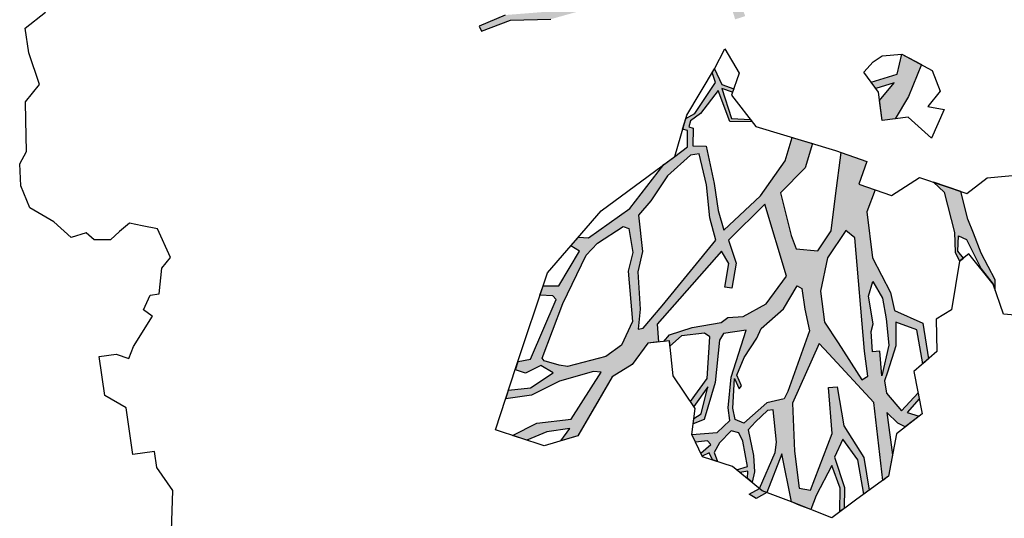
# Model space of a CAD drawing. Header units: feet. Extents: x 1377751 to 1381179, y 448542 to 452320.
# Tile 166 of 205: x 1377767.91 to 1377780.19, y 450240.31 to 450246.54. Entities that reach past the tile are written whole.
import ezdxf

# ---------------------------------------------------------------- set-up
doc = ezdxf.new("R2010")
doc.units = ezdxf.units.FT
doc.header["$MEASUREMENT"] = 0
doc.layers.add('MA- HONEY LOCUST TREE', color=3, linetype='Continuous')
doc.layers.add('VG_P_Cells', color=3, linetype='Continuous')

# ---------------------------------------------------------------- blocks, each defined once
blk = doc.blocks.new('HONEY LOCUST')
at = {"layer": 'MA- HONEY LOCUST TREE'}
h = blk.add_hatch(color=256, dxfattribs=at)
h.dxf.hatch_style = 1
edge = h.paths.add_edge_path()
edge.add_line((-0.074, -1.867), (-0.35, -3.729))
edge.add_line((-0.35, -3.729), (-0.52, -4.017))
edge.add_line((-0.52, -4.017), (-0.848, -4.448))
edge.add_line((-0.848, -4.448), (-1.173, -4.317))
edge.add_line((-1.173, -4.317), (-1.18, -4.383))
edge.add_line((-1.18, -4.383), (-0.814, -4.514))
edge.add_line((-0.814, -4.514), (-0.728, -4.771))
edge.add_line((-0.728, -4.771), (-0.682, -4.746))
edge.add_line((-0.682, -4.746), (-0.744, -4.483))
edge.add_line((-0.744, -4.483), (-0.385, -4.008))
edge.add_line((-0.385, -4.008), (-0.24, -3.918))
edge.add_line((-0.24, -3.918), (-0.149, -4.267))
edge.add_line((-0.149, -4.267), (-0.175, -4.763))
edge.add_line((-0.175, -4.763), (-0.08, -5.104))
edge.add_line((-0.08, -5.104), (-0.016, -5.084))
edge.add_line((-0.016, -5.084), (-0.105, -4.708))
edge.add_line((-0.105, -4.708), (-0.049, -4.207))
edge.add_line((-0.049, -4.207), (-0.118, -3.719))
edge.add_line((-0.118, -3.719), (-0.135, -3.383))
edge.add_line((-0.135, -3.383), (-0.006, -3.071))
edge.add_line((-0.006, -3.071), (0.071, -1.959))
edge.add_line((0.071, -1.959), (0.257, -1.927))
edge.add_line((0.257, -1.927), (0.234, -1.797))
edge.add_line((0.234, -1.797), (-0.074, -1.867))
edge = h.paths.add_edge_path()
edge.add_line((-4.328, -3.7), (-3.551, -3.71))
edge.add_line((-3.551, -3.71), (-3.297, -3.598))
edge.add_line((-3.297, -3.598), (-2.977, -3.617))
edge.add_line((-2.977, -3.617), (-2.183, -3.028))
edge.add_line((-2.183, -3.028), (-2.214, -2.855))
edge.add_line((-2.214, -2.855), (-2.496, -2.906))
edge.add_line((-2.496, -2.906), (-2.571, -3.031))
edge.add_line((-2.571, -3.031), (-2.647, -2.986))
edge.add_line((-2.647, -2.986), (-2.54, -2.806))
edge.add_line((-2.54, -2.806), (-2.242, -2.743))
edge.add_line((-2.242, -2.743), (-2.126, -2.787))
edge.add_line((-2.126, -2.787), (-2.098, -2.955))
edge.add_line((-2.098, -2.955), (-1.777, -3.035))
edge.add_line((-1.777, -3.035), (-1.847, -3.317))
edge.add_line((-1.847, -3.317), (-1.688, -3.357))
edge.add_line((-1.688, -3.357), (-1.528, -3.136))
edge.add_line((-1.528, -3.136), (-1.348, -3.16))
edge.add_line((-1.348, -3.16), (-1.152, -3.348))
edge.add_line((-1.152, -3.348), (-0.923, -3.344))
edge.add_line((-0.923, -3.344), (-0.787, -3.584))
edge.add_line((-0.787, -3.584), (-0.831, -3.609))
edge.add_line((-0.831, -3.609), (-0.953, -3.41))
edge.add_line((-0.953, -3.41), (-1.121, -3.412))
edge.add_line((-1.121, -3.412), (-1.115, -3.828))
edge.add_line((-1.115, -3.828), (-1.184, -3.829))
edge.add_line((-1.184, -3.829), (-1.19, -3.407))
edge.add_line((-1.19, -3.407), (-1.407, -3.252))
edge.add_line((-1.407, -3.252), (-1.565, -3.412))
edge.add_line((-1.565, -3.412), (-1.631, -3.479))
edge.add_line((-1.631, -3.479), (-1.881, -3.427))
edge.add_line((-1.881, -3.427), (-1.882, -3.834))
edge.add_line((-1.882, -3.834), (-1.836, -3.995))
edge.add_line((-1.836, -3.995), (-1.416, -4.617))
edge.add_line((-1.416, -4.617), (-1.35, -4.671))
edge.add_line((-1.35, -4.671), (-1.012, -4.713))
edge.add_line((-1.012, -4.713), (-1.017, -4.75))
edge.add_line((-1.017, -4.75), (-1.318, -4.712))
edge.add_line((-1.318, -4.712), (-1.357, -5.022))
edge.add_line((-1.357, -5.022), (-1.393, -5.017))
edge.add_line((-1.393, -5.017), (-1.385, -4.708))
edge.add_line((-1.385, -4.708), (-1.459, -4.653))
edge.add_line((-1.459, -4.653), (-1.871, -4.116))
edge.add_line((-1.871, -4.116), (-1.902, -4.214))
edge.add_line((-1.902, -4.214), (-1.907, -4.471))
edge.add_line((-1.907, -4.471), (-1.881, -4.93))
edge.add_line((-1.881, -4.93), (-1.783, -5.095))
edge.add_line((-1.783, -5.095), (-1.689, -5.337))
edge.add_line((-1.689, -5.337), (-1.67, -5.769))
edge.add_line((-1.67, -5.769), (-1.722, -5.754))
edge.add_line((-1.722, -5.754), (-1.767, -5.331))
edge.add_line((-1.767, -5.331), (-1.911, -5.069))
edge.add_line((-1.911, -5.069), (-2.073, -5.157))
edge.add_line((-2.073, -5.157), (-2.153, -5.409))
edge.add_line((-2.153, -5.409), (-2.243, -5.757))
edge.add_line((-2.243, -5.757), (-2.246, -5.987))
edge.add_line((-2.246, -5.987), (-2.304, -5.997))
edge.add_line((-2.304, -5.997), (-2.291, -5.762))
edge.add_line((-2.291, -5.762), (-2.646, -5.766))
edge.add_line((-2.646, -5.766), (-2.646, -5.729))
edge.add_line((-2.646, -5.729), (-2.311, -5.706))
edge.add_line((-2.311, -5.706), (-2.278, -5.67))
edge.add_line((-2.278, -5.67), (-2.222, -5.437))
edge.add_line((-2.222, -5.437), (-2.11, -5.047))
edge.add_line((-2.11, -5.047), (-2.029, -4.89))
edge.add_line((-2.029, -4.89), (-2.051, -4.242))
edge.add_line((-2.051, -4.242), (-2.105, -3.886))
edge.add_line((-2.105, -3.886), (-2.483, -4.439))
edge.add_line((-2.483, -4.439), (-2.516, -4.623))
edge.add_line((-2.516, -4.623), (-2.551, -5.076))
edge.add_line((-2.551, -5.076), (-2.74, -5.411))
edge.add_line((-2.74, -5.411), (-2.844, -5.435))
edge.add_line((-2.844, -5.435), (-2.746, -5.315))
edge.add_line((-2.746, -5.315), (-2.623, -5.049))
edge.add_line((-2.623, -5.049), (-2.627, -4.631))
edge.add_line((-2.627, -4.631), (-2.831, -4.752))
edge.add_line((-2.831, -4.752), (-3.106, -4.845))
edge.add_line((-3.106, -4.845), (-3.342, -5.097))
edge.add_line((-3.342, -5.097), (-3.537, -5.09))
edge.add_line((-3.537, -5.09), (-3.533, -4.986))
edge.add_line((-3.533, -4.986), (-3.365, -4.992))
edge.add_line((-3.365, -4.992), (-3.139, -4.727))
edge.add_line((-3.139, -4.727), (-2.828, -4.621))
edge.add_line((-2.828, -4.621), (-2.591, -4.346))
edge.add_line((-2.591, -4.346), (-2.192, -3.672))
edge.add_line((-2.192, -3.672), (-2.171, -3.422))
edge.add_line((-2.171, -3.422), (-2.463, -3.397))
edge.add_line((-2.463, -3.397), (-2.819, -3.681))
edge.add_line((-2.819, -3.681), (-2.901, -4.03))
edge.add_line((-2.901, -4.03), (-3.13, -4.562))
edge.add_line((-3.13, -4.562), (-3.184, -4.688))
edge.add_line((-3.184, -4.688), (-3.2, -4.558))
edge.add_line((-3.2, -4.558), (-3.004, -4.012))
edge.add_line((-3.004, -4.012), (-3.004, -3.748))
edge.add_line((-3.004, -3.748), (-3.308, -3.748))
edge.add_line((-3.308, -3.748), (-3.52, -3.86))
edge.add_line((-3.52, -3.86), (-3.955, -4.657))
edge.add_line((-3.955, -4.657), (-3.989, -4.411))
edge.add_line((-3.989, -4.411), (-3.646, -3.834))
edge.add_line((-3.646, -3.834), (-4.66, -3.783))
edge.add_line((-4.66, -3.783), (-4.574, -3.625))
edge.add_line((-4.574, -3.625), (-4.328, -3.7))
edge = h.paths.add_edge_path()
edge.add_line((-2.206, 0.627), (-2.178, 0.765))
edge.add_line((-2.178, 0.765), (-1.943, 0.991))
edge.add_line((-1.943, 0.991), (-1.689, 0.913))
edge.add_line((-1.689, 0.913), (-1.273, 0.7))
edge.add_line((-1.273, 0.7), (-1.139, 0.447))
edge.add_line((-1.139, 0.447), (-1.246, 0.324))
edge.add_line((-1.246, 0.324), (-1.482, 0.112))
edge.add_line((-1.482, 0.112), (-1.654, 0.117))
edge.add_line((-1.654, 0.117), (-1.798, -0.009))
edge.add_line((-1.798, -0.009), (-1.988, -0.074))
edge.add_line((-1.988, -0.074), (-2.018, 0.014))
edge.add_line((-2.018, 0.014), (-1.858, 0.163))
edge.add_line((-1.858, 0.163), (-1.555, 0.445))
edge.add_line((-1.555, 0.445), (-1.524, 0.546))
edge.add_line((-1.524, 0.546), (-1.556, 0.63))
edge.add_line((-1.556, 0.63), (-1.794, 0.766))
edge.add_line((-1.794, 0.766), (-1.942, 0.775))
edge.add_line((-1.942, 0.775), (-2.093, 0.784))
edge.add_line((-2.093, 0.784), (-2.206, 0.627))
edge = h.paths.add_edge_path()
edge.add_line((0.961, 0.076), (1.125, 0.303))
edge.add_line((1.125, 0.303), (1.497, 0.09))
edge.add_line((1.497, 0.09), (1.752, -0.111))
edge.add_line((1.752, -0.111), (1.752, -0.274))
edge.add_line((1.752, -0.274), (1.499, -0.274))
edge.add_line((1.499, -0.274), (1.304, -0.064))
edge.add_line((1.304, -0.064), (1.344, -0.301))
edge.add_line((1.344, -0.301), (1.259, -0.347))
edge.add_line((1.259, -0.347), (1.202, -0.012))
edge.add_line((1.202, -0.012), (0.961, 0.076))
edge = h.paths.add_edge_path()
edge.add_line((2.601, 0.256), (2.739, 0.373))
edge.add_line((2.739, 0.373), (3.255, 0.433))
edge.add_line((3.255, 0.433), (3.502, 0.411))
edge.add_line((3.502, 0.411), (3.621, 0.45))
edge.add_line((3.621, 0.45), (3.589, 0.503))
edge.add_line((3.589, 0.503), (3.492, 0.445))
edge.add_line((3.492, 0.445), (3.305, 0.476))
edge.add_line((3.305, 0.476), (3.362, 0.57))
edge.add_line((3.362, 0.57), (3.752, 0.703))
edge.add_line((3.752, 0.703), (3.96, 0.827))
edge.add_line((3.96, 0.827), (4.041, 0.843))
edge.add_line((4.041, 0.843), (3.91, 0.86))
edge.add_line((3.91, 0.86), (3.555, 0.73))
edge.add_line((3.555, 0.73), (3.297, 0.667))
edge.add_line((3.297, 0.667), (3.116, 0.622))
edge.add_line((3.116, 0.622), (2.76, 0.581))
edge.add_line((2.76, 0.581), (2.601, 0.256))
edge = h.paths.add_edge_path()
edge.add_line((-1.204, 3.024), (-1.081, 3.28))
edge.add_line((-1.081, 3.28), (-1.122, 4.089))
edge.add_line((-1.122, 4.089), (-1.614, 4.744))
edge.add_line((-1.614, 4.744), (-2.16, 4.886))
edge.add_line((-2.16, 4.886), (-2.151, 4.976))
edge.add_line((-2.151, 4.976), (-2.008, 4.962))
edge.add_line((-2.008, 4.962), (-1.855, 4.901))
edge.add_line((-1.855, 4.901), (-1.66, 4.86))
edge.add_line((-1.66, 4.86), (-1.606, 4.881))
edge.add_line((-1.606, 4.881), (-1.494, 4.788))
edge.add_line((-1.494, 4.788), (-1.44, 4.69))
edge.add_line((-1.44, 4.69), (-1.215, 4.489))
edge.add_line((-1.215, 4.489), (-1.237, 4.87))
edge.add_line((-1.237, 4.87), (-1.178, 5.189))
edge.add_line((-1.178, 5.189), (-1.09, 5.173))
edge.add_line((-1.09, 5.173), (-1.082, 4.487))
edge.add_line((-1.082, 4.487), (-0.883, 4.082))
edge.add_line((-0.883, 4.082), (-0.864, 3.491))
edge.add_line((-0.864, 3.491), (-0.771, 3.242))
edge.add_line((-0.771, 3.242), (-0.595, 3.213))
edge.add_line((-0.595, 3.213), (-0.462, 3.482))
edge.add_line((-0.462, 3.482), (-0.372, 4.13))
edge.add_line((-0.372, 4.13), (-0.498, 4.612))
edge.add_line((-0.498, 4.612), (-0.463, 4.56))
edge.add_line((-0.463, 4.56), (-0.198, 4.737))
edge.add_line((-0.198, 4.737), (-0.041, 5.026))
edge.add_line((-0.041, 5.026), (0.016, 4.995))
edge.add_line((0.016, 4.995), (-0.208, 4.582))
edge.add_line((-0.208, 4.582), (-0.259, 4.383))
edge.add_line((-0.259, 4.383), (-0.196, 4.041))
edge.add_line((-0.196, 4.041), (-0.202, 3.561))
edge.add_line((-0.202, 3.561), (-0.277, 3.424))
edge.add_line((-0.277, 3.424), (-0.342, 3.024))
edge.add_line((-0.342, 3.024), (-0.477, 2.88))
edge.add_line((-0.477, 2.88), (-0.989, 3.103))
edge.add_line((-0.989, 3.103), (-1.204, 3.024))
edge = h.paths.add_edge_path()
edge.add_line((-3.183, -1.103), (-3.697, -1.708))
edge.add_line((-3.697, -1.708), (-4.208, -2.309))
edge.add_line((-4.208, -2.309), (-4.508, -2.432))
edge.add_line((-4.508, -2.432), (-4.824, -2.791))
edge.add_line((-4.824, -2.791), (-5.042, -2.903))
edge.add_line((-5.042, -2.903), (-5.101, -3.141))
edge.add_line((-5.101, -3.141), (-5.708, -3.746))
edge.add_line((-5.708, -3.746), (-5.824, -3.705))
edge.add_line((-5.824, -3.705), (-5.667, -3.526))
edge.add_line((-5.667, -3.526), (-5.72, -3.479))
edge.add_line((-5.72, -3.479), (-5.29, -3.097))
edge.add_line((-5.29, -3.097), (-5.263, -2.889))
edge.add_line((-5.263, -2.889), (-6.076, -3.109))
edge.add_line((-6.076, -3.109), (-6.072, -3.022))
edge.add_line((-6.072, -3.022), (-5.684, -2.901))
edge.add_line((-5.684, -2.901), (-6.12, -2.76))
edge.add_line((-6.12, -2.76), (-6.071, -2.695))
edge.add_line((-6.071, -2.695), (-5.592, -2.828))
edge.add_line((-5.592, -2.828), (-5.056, -2.696))
edge.add_line((-5.056, -2.696), (-4.789, -2.481))
edge.add_line((-4.789, -2.481), (-5.409, -2.452))
edge.add_line((-5.409, -2.452), (-5.608, -2.357))
edge.add_line((-5.608, -2.357), (-5.941, -2.366))
edge.add_line((-5.941, -2.366), (-5.944, -2.344))
edge.add_line((-5.944, -2.344), (-5.626, -2.33))
edge.add_line((-5.626, -2.33), (-5.647, -2.26))
edge.add_line((-5.647, -2.26), (-5.601, -2.264))
edge.add_line((-5.601, -2.264), (-5.571, -2.313))
edge.add_line((-5.571, -2.313), (-5.433, -2.367))
edge.add_line((-5.433, -2.367), (-5.09, -2.348))
edge.add_line((-5.09, -2.348), (-5.243, -2.244))
edge.add_line((-5.243, -2.244), (-5.172, -2.237))
edge.add_line((-5.172, -2.237), (-4.995, -2.325))
edge.add_line((-4.995, -2.325), (-4.706, -2.353))
edge.add_line((-4.706, -2.353), (-4.42, -2.191))
edge.add_line((-4.42, -2.191), (-4.318, -2.138))
edge.add_line((-4.318, -2.138), (-4.203, -1.943))
edge.add_line((-4.203, -1.943), (-3.837, -1.654))
edge.add_line((-3.837, -1.654), (-3.298, -1.008))
edge.add_line((-3.298, -1.008), (-3.183, -1.103))
h = blk.add_hatch(color=256, dxfattribs=at)
h.dxf.hatch_style = 1
h.paths.add_polyline_path([(4.407, -1.422), (4.552, -1.32), (5.227, -0.844), (6.206, -0.863), (6.163, -0.785), (5.908, -0.7), (5.371, -0.699), (5.524, -0.581), (5.582, -0.495), (5.472, -0.307), (5.407, -0.447), (5.257, -0.276), (5.179, -0.281), (5.375, -0.516), (5.135, -0.672), (4.976, -0.676), (4.874, -0.627), (4.565, -0.477), (4.272, -0.438), (4.398, -0.192), (4.83, -0.175), (4.777, -0.096), (4.327, -0.108), (4.122, -0.438), (3.895, -0.456), (3.436, -0.621), (2.857, -0.616), (2.599, -0.477), (2.501, -0.67), (2.233, -0.534), (2.08, -0.835), (2.608, -0.976), (3.032, -1.089), (3.26, -1.287), (3.199, -1.552), (3.025, -1.591), (2.479, -1.653), (2.21, -1.307), (1.921, -1.176), (1.813, -1.415), (2.089, -1.54), (2.482, -1.905), (2.849, -2.416), (2.593, -2.452), (2.255, -2.459), (1.777, -2.496), (1.755, -2.658), (1.535, -2.628), (1.511, -2.679), (1.44, -2.647), (1.367, -2.512), (1.109, -2.253), (1.513, -2.161), (1.552, -1.886), (1.521, -1.904), (1.478, -2.137), (1.089, -2.207), (1.155, -2.08), (1.115, -2.059), (1.043, -2.198), (0.835, -2.266), (0.877, -2.299), (1.005, -2.275), (1.357, -2.581), (1.404, -2.703), (1.531, -2.758), (1.556, -2.701), (1.756, -2.727), (1.855, -2.898), (1.938, -3.049), (2.425, -3.543), (2.72, -4.102), (2.694, -4.226), (2.79, -4.334), (2.869, -4.234), (3.265, -4.548), (3.237, -4.742), (3.35, -4.797), (3.378, -4.637), (3.431, -4.604), (4.124, -5.017), (4.133, -5.177), (4.231, -5.224), (4.29, -5.103), (4.222, -4.9), (4.331, -4.76), (4.479, -5.068), (4.473, -5.342), (4.574, -5.391), (4.571, -5.064), (4.444, -4.698), (4.382, -4.26), (4.404, -4.167), (4.935, -4.615), (4.929, -5.047), (5.039, -5.369), (5.121, -5.2), (5.05, -4.937), (5.048, -4.646), (5.186, -4.777), (5.151, -4.559), (4.815, -4.299), (4.479, -4.04), (4.36, -3.77), (4.12, -3.541), (4.124, -3.406), (3.901, -3.394), (3.103, -2.477), (3.269, -2.41), (3.554, -2.496), (3.58, -2.41), (3.278, -2.319), (2.981, -2.373), (2.593, -1.866), (3.521, -1.715), (3.829, -2.011), (3.948, -2.318), (3.935, -2.51), (3.985, -2.6), (3.998, -2.967), (4.052, -3.259), (4.126, -3.34), (4.128, -3.271), (4.193, -3.273), (4.086, -3.111), (4.089, -2.822), (4.143, -2.762), (4.658, -2.866), (4.913, -3.11), (4.98, -3.077), (4.762, -2.873), (5.082, -2.997), (5.128, -3.096), (5.194, -3.114), (5.159, -2.971), (4.718, -2.772), (4.202, -2.649), (4.125, -2.589), (4.12, -2.305), (4.677, -2.567), (5.053, -2.653), (5.214, -2.656), (5.341, -2.83), (5.323, -3.149), (5.423, -3.116), (5.427, -2.965), (5.478, -2.931), (5.571, -3.067), (5.609, -3.054), (5.579, -2.964), (5.673, -2.933), (5.701, -2.875), (5.582, -2.901), (5.472, -2.82), (5.344, -2.656), (5.381, -2.566), (5.49, -2.53), (5.812, -2.511), (5.833, -2.654), (5.873, -2.617), (5.871, -2.516), (5.961, -2.533), (6.015, -2.482), (5.889, -2.436), (5.687, -2.42), (5.357, -2.443), (5.271, -2.341), (5.152, -2.174), (5.154, -2.101), (5.557, -2.113), (5.684, -2.149), (6.103, -2.399), (6.136, -2.369), (6.164, -2.317), (5.713, -2.069), (6.323, -2.028), (6.375, -1.935), (6.449, -1.8), (6.283, -1.709), (5.939, -1.468), (6.233, -1.402), (6.522, -1.443), (6.49, -1.384), (6.23, -1.349), (5.84, -1.419), (5.629, -1.288), (5.91, -1.136), (6.345, -1.118), (6.306, -1.047), (5.891, -1.058), (5.469, -1.252), (4.973, -1.273), (4.967, -1.378), (5.541, -1.409), (6.207, -1.772), (6.164, -1.907), (5.7, -1.906), (5.103, -1.851)])
h.paths.add_polyline_path([(3.656, -1.6), (3.7, -1.548), (3.959, -1.544), (4.235, -1.522), (4.948, -1.888), (5.036, -1.948), (5.056, -2.167), (5.268, -2.484), (5.211, -2.589), (5.065, -2.598), (4.701, -2.528), (4.835, -2.487), (4.803, -2.453), (4.665, -2.494), (4.458, -2.375), (4.237, -2.183), (4.126, -2.116), (4.048, -2), (3.918, -1.806)], flags=16)
h.paths.add_polyline_path([(3.361, -1.178), (3.054, -0.906), (3.157, -0.806), (4.578, -0.875), (4.894, -0.875), (4.927, -0.957), (4.432, -1.189), (4.154, -1.32), (3.763, -1.32)], flags=16)
h.paths.add_polyline_path([(3.73, -0.659), (3.952, -0.565), (4.212, -0.554), (4.542, -0.566), (4.912, -0.703), (4.604, -0.685), (4.599, -0.777), (4.344, -0.762), (4.254, -0.723), (3.903, -0.735)], flags=16)
h.paths.add_polyline_path([(2.96, -2.529), (3.682, -3.304), (3.928, -3.573), (3.932, -3.638), (3.689, -3.581), (3.223, -3.547), (2.978, -3.457), (2.521, -3.446), (2.364, -3.271), (2.081, -3.021), (1.863, -2.704), (1.862, -2.593), (2.258, -2.556), (2.674, -2.567)], flags=16)
h.paths.add_polyline_path([(2.975, -3.579), (3.199, -3.666), (3.828, -3.696), (4.102, -3.871), (4.215, -4.083), (4.276, -4.572), (4.248, -4.673), (4.167, -4.854), (4.131, -4.875), (3.491, -4.528), (2.932, -4.16), (2.799, -4), (2.635, -3.653), (2.672, -3.586)], flags=16)
h.paths.add_polyline_path([(6.164, -2.317), (6.136, -2.369), (6.103, -2.399), (6.156, -2.538), (6.222, -2.458)], flags=17)
for p, q in [((2.633, 0.927, 17.496), (2.658, 1.514, 17.496)), ((4.41, 1.189, 17.496), (4.35, 0.905, 17.496)), ((2.795, 0.652, 17.496), (2.633, 0.927, 17.496)), ((4.35, 0.905, 17.496), (3.96, 0.827, 17.496)), ((3.96, 0.827, 17.496), (3.544, 0.578, 17.496)), ((3.91, 0.86, 17.496), (3.555, 0.73, 17.496)), ((3.752, 0.703, 17.496), (3.96, 0.827, 17.496)), ((4.041, 0.843, 17.496), (3.91, 0.86, 17.496)), ((3.96, 0.827, 17.496), (4.041, 0.843, 17.496)), ((2.52, 0.091, 17.496), (2.795, 0.652, 17.496)), ((3.116, 0.622, 17.496), (2.76, 0.581, 17.496)), ((3.297, 0.667, 17.496), (3.116, 0.622, 17.496)), ((3.555, 0.73, 17.496), (3.297, 0.667, 17.496)), ((3.362, 0.57, 17.496), (3.752, 0.703, 17.496)), ((1.654, 0.312, 17.496), (1.719, 0.507, 17.496)), ((1.719, 0.507, 17.496), (2.053, 0.304, 17.496)), ((2.76, 0.581, 17.496), (2.601, 0.256, 17.496)), ((3.305, 0.476, 17.496), (3.362, 0.57, 17.496)), ((3.589, 0.503, 17.496), (3.492, 0.445, 17.496)), ((3.544, 0.578, 17.496), (3.621, 0.45, 17.496)), ((3.621, 0.45, 17.496), (3.589, 0.503, 17.496)), ((0.961, 0.076, 17.496), (1.214, 0.426, 17.496)), ((1.214, 0.426, 17.496), (1.483, 0.491, 17.496)), ((1.483, 0.491, 17.496), (1.654, 0.312, 17.496)), ((2.601, 0.256, 17.496), (2.739, 0.373, 17.496)), ((2.739, 0.373, 17.496), (3.255, 0.433, 17.496)), ((3.255, 0.433, 17.496), (3.502, 0.411, 17.496)), ((3.492, 0.445, 17.496), (3.305, 0.476, 17.496)), ((3.502, 0.411, 17.496), (3.621, 0.45, 17.496)), ((3.621, 0.45, 17.496), (4.21, 0.268, 17.496)), ((0.961, 0.076, 17.496), (1.125, 0.303, 17.496)), ((1.125, 0.303, 17.496), (1.497, 0.09, 17.496)), ((2.053, 0.304, 17.496), (1.752, 0.052, 17.496)), ((2.601, 0.256, 17.496), (2.601, 0.256, 17.496)), ((4.21, 0.268, 17.496), (4.301, 0.064, 17.496)), ((0.953, -0.168, 17.496), (0.961, 0.076, 17.496)), ((1.202, -0.012, 17.496), (0.961, 0.076, 17.496)), ((1.497, 0.09, 17.496), (1.752, -0.111, 17.496)), ((1.752, 0.052, 17.496), (1.752, -0.111, 17.496)), ((2.697, -0.285, 17.496), (2.52, 0.091, 17.496)), ((4.301, 0.064, 17.496), (4.702, 0.019, 17.496)), ((4.702, 0.019, 17.496), (4.911, -0.299, 17.496)), ((1.259, -0.347, 17.496), (1.202, -0.012, 17.496)), ((1.499, -0.274, 17.496), (1.304, -0.064, 17.496)), ((1.304, -0.064, 17.496), (1.344, -0.301, 17.496)), ((1.752, -0.111, 17.496), (1.752, -0.274, 17.496)), ((1.752, -0.111, 17.496), (1.752, -0.274, 17.496)), ((4.122, -0.438, 17.496), (4.327, -0.108, 17.496)), ((4.327, -0.108, 17.496), (4.777, -0.096, 17.496)), ((4.777, -0.096, 17.496), (4.83, -0.175, 17.496)), ((1.01, -0.29, 17.496), (0.953, -0.168, 17.496)), ((4.398, -0.192, 17.496), (4.272, -0.438, 17.496)), ((4.83, -0.175, 17.496), (4.398, -0.192, 17.496)), ((1.124, -0.421, 17.496), (1.01, -0.29, 17.496)), ((1.01, -0.29, 17.496), (1.01, -0.29, 17.496)), ((1.393, -0.274, 17.496), (1.124, -0.421, 17.496)), ((1.344, -0.301, 17.496), (1.259, -0.347, 17.496)), ((1.752, -0.274, 17.496), (1.393, -0.274, 17.496)), ((1.752, -0.274, 17.496), (1.499, -0.274, 17.496)), ((2.501, -0.67, 17.496), (2.697, -0.285, 17.496)), ((4.911, -0.299, 17.496), (5.446, -0.263, 17.496)), ((5.179, -0.281, 17.496), (5.257, -0.276, 17.496)), ((5.375, -0.516, 17.496), (5.179, -0.281, 17.496)), ((5.257, -0.276, 17.496), (5.407, -0.447, 17.496)), ((5.407, -0.447, 17.496), (5.472, -0.307, 17.496)), ((5.446, -0.263, 17.496), (5.653, -0.615, 17.496)), ((5.472, -0.307, 17.496), (5.582, -0.495, 17.496)), ((2.501, -0.67, 17.496), (2.599, -0.477, 17.496)), ((2.599, -0.477, 17.496), (2.857, -0.616, 17.496)), ((3.436, -0.621, 17.496), (3.895, -0.456, 17.496)), ((3.895, -0.456, 17.496), (4.122, -0.438, 17.496)), ((4.272, -0.438, 17.496), (4.565, -0.477, 17.496)), ((4.565, -0.477, 17.496), (4.874, -0.627, 17.496)), ((2.046, -0.902, 17.496), (2.233, -0.534, 17.496)), ((2.08, -0.835, 17.496), (2.233, -0.534, 17.496)), ((2.233, -0.534, 17.496), (2.501, -0.67, 17.496)), ((2.233, -0.534, 17.496), (2.501, -0.67, 17.496)), ((3.73, -0.659, 17.496), (3.952, -0.565, 17.496)), ((3.952, -0.565, 17.496), (4.212, -0.554, 17.496)), ((4.212, -0.554, 17.496), (4.542, -0.566, 17.496)), ((4.542, -0.566, 17.496), (4.912, -0.703, 17.496)), ((5.135, -0.672, 17.496), (5.375, -0.516, 17.496)), ((5.524, -0.581, 17.496), (5.371, -0.699, 17.496)), ((5.582, -0.495, 17.496), (5.524, -0.581, 17.496)), ((2.857, -0.616, 17.496), (3.436, -0.621, 17.496)), ((3.903, -0.735, 17.496), (3.73, -0.659, 17.496)), ((3.73, -0.659, 17.496), (3.73, -0.659, 17.496)), ((4.254, -0.723, 17.496), (3.903, -0.735, 17.496)), ((4.344, -0.762, 17.496), (4.254, -0.723, 17.496)), ((4.604, -0.685, 17.496), (4.599, -0.777, 17.496)), ((4.912, -0.703, 17.496), (4.604, -0.685, 17.496)), ((4.874, -0.627, 17.496), (4.976, -0.676, 17.496)), ((4.976, -0.676, 17.496), (5.135, -0.672, 17.496)), ((5.371, -0.699, 17.496), (5.908, -0.7, 17.496)), ((5.653, -0.615, 17.496), (6.163, -0.785, 17.496)), ((5.908, -0.7, 17.496), (6.163, -0.785, 17.496)), ((2.608, -0.976, 17.496), (2.08, -0.835, 17.496)), ((3.157, -0.806, 17.496), (3.054, -0.906, 17.496)), ((4.578, -0.875, 17.496), (3.157, -0.806, 17.496)), ((4.599, -0.777, 17.496), (4.344, -0.762, 17.496)), ((5.227, -0.844, 17.496), (4.552, -1.32, 17.496)), ((6.206, -0.863, 17.496), (5.227, -0.844, 17.496)), ((6.163, -0.785, 17.496), (6.396, -1.212, 17.496)), ((6.163, -0.785, 17.496), (6.206, -0.863, 17.496)), ((1.617, -1.849, 17.496), (2.046, -0.902, 17.496)), ((3.032, -1.089, 17.496), (2.608, -0.976, 17.496)), ((3.054, -0.906, 17.496), (3.361, -1.178, 17.496)), ((3.054, -0.906, 17.496), (3.054, -0.906, 17.496)), ((4.432, -1.189, 17.496), (4.927, -0.957, 17.496)), ((4.894, -0.875, 17.496), (4.578, -0.875, 17.496)), ((4.927, -0.957, 17.496), (4.894, -0.875, 17.496)), ((3.26, -1.287, 17.496), (3.032, -1.089, 17.496)), ((5.469, -1.252, 17.496), (5.891, -1.058, 17.496)), ((5.891, -1.058, 17.496), (6.306, -1.047, 17.496)), ((6.306, -1.047, 17.496), (6.345, -1.118, 17.496)), ((1.813, -1.415, 17.496), (1.921, -1.176, 17.496)), ((1.921, -1.176, 17.496), (2.21, -1.307, 17.496)), ((3.361, -1.178, 17.496), (3.763, -1.32, 17.496)), ((4.154, -1.32, 17.496), (4.432, -1.189, 17.496)), ((5.91, -1.136, 17.496), (5.629, -1.288, 17.496)), ((6.345, -1.118, 17.496), (5.91, -1.136, 17.496)), ((6.396, -1.212, 17.496), (6.584, -1.555, 17.496)), ((2.21, -1.307, 17.496), (2.479, -1.653, 17.496)), ((3.199, -1.552, 17.496), (3.26, -1.287, 17.496)), ((3.763, -1.32, 17.496), (4.154, -1.32, 17.496)), ((4.552, -1.32, 17.496), (4.407, -1.422, 17.496)), ((4.967, -1.378, 17.496), (4.973, -1.273, 17.496)), ((4.973, -1.273, 17.496), (5.469, -1.252, 17.496)), ((5.629, -1.288, 17.496), (5.84, -1.419, 17.496)), ((5.84, -1.419, 17.496), (6.23, -1.349, 17.496)), ((6.23, -1.349, 17.496), (6.49, -1.384, 17.496)), ((2.089, -1.54, 17.496), (1.813, -1.415, 17.496)), ((4.407, -1.422, 17.496), (5.103, -1.851, 17.496)), ((5.541, -1.409, 17.496), (4.967, -1.378, 17.496)), ((6.207, -1.772, 17.496), (5.541, -1.409, 17.496)), ((6.233, -1.402, 17.496), (5.939, -1.468, 17.496)), ((5.939, -1.468, 17.496), (6.283, -1.709, 17.496)), ((6.522, -1.443, 17.496), (6.233, -1.402, 17.496)), ((6.49, -1.384, 17.496), (6.522, -1.443, 17.496)), ((2.482, -1.905, 17.496), (2.089, -1.54, 17.496)), ((2.479, -1.653, 17.496), (3.025, -1.591, 17.496)), ((3.025, -1.591, 17.496), (3.199, -1.552, 17.496)), ((3.656, -1.6, 17.496), (3.7, -1.548, 17.496)), ((3.7, -1.548, 17.496), (3.959, -1.544, 17.496)), ((3.959, -1.544, 17.496), (4.235, -1.522, 17.496)), ((4.235, -1.522, 17.496), (4.948, -1.888, 17.496)), ((6.584, -1.555, 17.496), (6.323, -2.028, 17.496)), ((3.521, -1.715, 17.496), (2.593, -1.866, 17.496)), ((3.829, -2.011, 17.496), (3.521, -1.715, 17.496)), ((3.918, -1.806, 17.496), (3.656, -1.6, 17.496)), ((3.656, -1.6, 17.496), (3.656, -1.6, 17.496)), ((6.283, -1.709, 17.496), (6.449, -1.8, 17.496)), ((4.048, -2, 17.496), (3.918, -1.806, 17.496)), ((6.164, -1.907, 17.496), (6.207, -1.772, 17.496)), ((6.449, -1.8, 17.496), (6.375, -1.935, 17.496)), ((0.606, -2.104, 17.496), (0.932, -1.965, 17.496)), ((0.932, -1.965, 17.496), (1.189, -2.097, 17.496)), ((1.189, -2.097, 17.496), (1.617, -1.849, 17.496)), ((1.478, -2.137, 17.496), (1.521, -1.904, 17.496)), ((1.552, -1.886, 17.496), (1.513, -2.161, 17.496)), ((1.521, -1.904, 17.496), (1.552, -1.886, 17.496)), ((2.849, -2.416, 17.496), (2.482, -1.905, 17.496)), ((2.593, -1.866, 17.496), (2.981, -2.373, 17.496)), ((4.948, -1.888, 17.496), (5.036, -1.948, 17.496)), ((5.036, -1.948, 17.496), (5.056, -2.167, 17.496)), ((5.103, -1.851, 17.496), (5.7, -1.906, 17.496)), ((5.7, -1.906, 17.496), (6.164, -1.907, 17.496)), ((6.375, -1.935, 17.496), (6.323, -2.028, 17.496)), ((1.043, -2.198, 17.496), (1.115, -2.059, 17.496)), ((1.155, -2.08, 17.496), (1.089, -2.207, 17.496)), ((1.115, -2.059, 17.496), (1.155, -2.08, 17.496)), ((3.948, -2.318, 17.496), (3.829, -2.011, 17.496)), ((4.126, -2.116, 17.496), (4.048, -2, 17.496)), ((6.323, -2.028, 17.496), (5.713, -2.069, 17.496)), ((5.713, -2.069, 17.496), (6.164, -2.317, 17.496)), ((6.323, -2.028, 17.496), (6.136, -2.369, 17.496)), ((0.835, -2.266, 17.496), (0.606, -2.104, 17.496)), ((0.835, -2.266, 17.496), (1.043, -2.198, 17.496)), ((1.089, -2.207, 17.496), (1.478, -2.137, 17.496)), ((1.513, -2.161, 17.496), (1.109, -2.253, 17.496)), ((4.237, -2.183, 17.496), (4.126, -2.116, 17.496)), ((4.458, -2.375, 17.496), (4.237, -2.183, 17.496)), ((5.056, -2.167, 17.496), (5.268, -2.484, 17.496)), ((5.154, -2.101, 17.496), (5.152, -2.174, 17.496)), ((5.152, -2.174, 17.496), (5.271, -2.341, 17.496)), ((5.557, -2.113, 17.496), (5.154, -2.101, 17.496)), ((5.684, -2.149, 17.496), (5.557, -2.113, 17.496)), ((6.103, -2.399, 17.496), (5.684, -2.149, 17.496)), ((1.363, -2.685, 17.496), (0.835, -2.266, 17.496)), ((0.877, -2.299, 17.496), (0.835, -2.266, 17.496)), ((1.005, -2.275, 17.496), (0.877, -2.299, 17.496)), ((1.357, -2.581, 17.496), (1.005, -2.275, 17.496)), ((1.109, -2.253, 17.496), (1.367, -2.512, 17.496)), ((2.981, -2.373, 17.496), (3.278, -2.319, 17.496)), ((3.278, -2.319, 17.496), (3.58, -2.41, 17.496)), ((3.935, -2.51, 17.496), (3.948, -2.318, 17.496)), ((4.677, -2.567, 17.496), (4.12, -2.305, 17.496)), ((4.12, -2.305, 17.496), (4.125, -2.589, 17.496)), ((6.164, -2.317, 17.496), (6.222, -2.458, 17.496)), ((2.255, -2.459, 17.496), (2.593, -2.452, 17.496)), ((2.593, -2.452, 17.496), (2.849, -2.416, 17.496)), ((3.269, -2.41, 17.496), (3.103, -2.477, 17.496)), ((3.554, -2.496, 17.496), (3.269, -2.41, 17.496)), ((3.58, -2.41, 17.496), (3.554, -2.496, 17.496)), ((4.665, -2.494, 17.496), (4.458, -2.375, 17.496)), ((4.803, -2.453, 17.496), (4.665, -2.494, 17.496)), ((4.835, -2.487, 17.496), (4.803, -2.453, 17.496)), ((5.271, -2.341, 17.496), (5.357, -2.443, 17.496)), ((5.357, -2.443, 17.496), (5.687, -2.42, 17.496)), ((5.687, -2.42, 17.496), (5.889, -2.436, 17.496)), ((6.136, -2.369, 17.496), (5.787, -2.698, 17.496)), ((5.889, -2.436, 17.496), (6.015, -2.482, 17.496)), ((6.156, -2.538, 17.496), (6.103, -2.399, 17.496)), ((1.367, -2.512, 17.496), (1.44, -2.647, 17.496)), ((1.755, -2.658, 17.496), (1.777, -2.496, 17.496)), ((1.777, -2.496, 17.496), (2.255, -2.459, 17.496)), ((2.258, -2.556, 17.496), (1.862, -2.593, 17.496)), ((2.674, -2.567, 17.496), (2.258, -2.556, 17.496)), ((2.96, -2.529, 17.496), (2.674, -2.567, 17.496)), ((3.682, -3.304, 17.496), (2.96, -2.529, 17.496)), ((3.103, -2.477, 17.496), (3.901, -3.394, 17.496)), ((3.985, -2.6, 17.496), (3.935, -2.51, 17.496)), ((5.053, -2.653, 17.496), (4.677, -2.567, 17.496)), ((4.701, -2.528, 17.496), (4.835, -2.487, 17.496)), ((5.065, -2.598, 17.496), (4.701, -2.528, 17.496)), ((5.268, -2.484, 17.496), (5.211, -2.589, 17.496)), ((5.381, -2.566, 17.496), (5.344, -2.656, 17.496)), ((5.49, -2.53, 17.496), (5.381, -2.566, 17.496)), ((5.812, -2.511, 17.496), (5.49, -2.53, 17.496)), ((5.833, -2.654, 17.496), (5.812, -2.511, 17.496)), ((5.961, -2.533, 17.496), (5.871, -2.516, 17.496)), ((5.871, -2.516, 17.496), (5.873, -2.617, 17.496)), ((6.015, -2.482, 17.496), (5.961, -2.533, 17.496)), ((6.222, -2.458, 17.496), (6.156, -2.538, 17.496)), ((1.404, -2.703, 17.496), (1.357, -2.581, 17.496)), ((1.855, -2.898, 17.496), (1.363, -2.685, 17.496)), ((1.44, -2.647, 17.496), (1.511, -2.679, 17.496)), ((1.511, -2.679, 17.496), (1.535, -2.628, 17.496)), ((1.556, -2.701, 17.496), (1.531, -2.758, 17.496)), ((1.535, -2.628, 17.496), (1.755, -2.658, 17.496)), ((1.756, -2.727, 17.496), (1.556, -2.701, 17.496)), ((1.862, -2.593, 17.496), (1.863, -2.704, 17.496)), ((3.998, -2.967, 17.496), (3.985, -2.6, 17.496)), ((4.125, -2.589, 17.496), (4.202, -2.649, 17.496)), ((4.202, -2.649, 17.496), (4.718, -2.772, 17.496)), ((5.214, -2.656, 17.496), (5.053, -2.653, 17.496)), ((5.211, -2.589, 17.496), (5.065, -2.598, 17.496)), ((5.341, -2.83, 17.496), (5.214, -2.656, 17.496)), ((5.344, -2.656, 17.496), (5.472, -2.82, 17.496)), ((5.787, -2.698, 17.496), (5.616, -3.052, 17.496)), ((5.873, -2.617, 17.496), (5.833, -2.654, 17.496)), ((1.531, -2.758, 17.496), (1.404, -2.703, 17.496)), ((1.855, -2.898, 17.496), (1.756, -2.727, 17.496)), ((1.863, -2.704, 17.496), (2.081, -3.021, 17.496)), ((4.089, -2.822, 17.496), (4.086, -3.111, 17.496)), ((4.143, -2.762, 17.496), (4.089, -2.822, 17.496)), ((4.658, -2.866, 17.496), (4.143, -2.762, 17.496)), ((4.718, -2.772, 17.496), (5.159, -2.971, 17.496)), ((5.472, -2.82, 17.496), (5.582, -2.901, 17.496)), ((2.406, -3.9, 17.496), (1.855, -2.898, 17.496)), ((1.938, -3.049, 17.496), (1.855, -2.898, 17.496)), ((4.913, -3.11, 17.496), (4.658, -2.866, 17.496)), ((5.082, -2.997, 17.496), (4.762, -2.873, 17.496)), ((4.762, -2.873, 17.496), (4.98, -3.077, 17.496)), ((5.323, -3.149, 17.496), (5.341, -2.83, 17.496)), ((5.478, -2.931, 17.496), (5.427, -2.965, 17.496)), ((5.571, -3.067, 17.496), (5.478, -2.931, 17.496)), ((5.673, -2.933, 17.496), (5.579, -2.964, 17.496)), ((5.582, -2.901, 17.496), (5.701, -2.875, 17.496)), ((5.701, -2.875, 17.496), (5.673, -2.933, 17.496)), ((2.425, -3.543, 17.496), (1.938, -3.049, 17.496)), ((2.081, -3.021, 17.496), (2.364, -3.271, 17.496)), ((4.052, -3.259, 17.496), (3.998, -2.967, 17.496)), ((5.006, -3.064, 17.496), (4.567, -3.283, 17.496)), ((5.323, -3.149, 17.496), (5.006, -3.064, 17.496)), ((5.128, -3.096, 17.496), (5.082, -2.997, 17.496)), ((5.159, -2.971, 17.496), (5.194, -3.114, 17.496)), ((5.616, -3.052, 17.496), (5.323, -3.149, 17.496)), ((5.427, -2.965, 17.496), (5.423, -3.116, 17.496)), ((5.609, -3.054, 17.496), (5.571, -3.067, 17.496)), ((5.579, -2.964, 17.496), (5.609, -3.054, 17.496)), ((4.086, -3.111, 17.496), (4.193, -3.273, 17.496)), ((4.98, -3.077, 17.496), (4.913, -3.11, 17.496)), ((5.194, -3.114, 17.496), (5.128, -3.096, 17.496)), ((5.423, -3.116, 17.496), (5.323, -3.149, 17.496)), ((2.364, -3.271, 17.496), (2.521, -3.446, 17.496)), ((3.928, -3.573, 17.496), (3.682, -3.304, 17.496)), ((4.126, -3.34, 17.496), (4.052, -3.259, 17.496)), ((4.128, -3.271, 17.496), (4.12, -3.541, 17.496)), ((4.128, -3.271, 17.496), (4.126, -3.34, 17.496)), ((4.567, -3.283, 17.496), (4.128, -3.271, 17.496)), ((4.193, -3.273, 17.496), (4.128, -3.271, 17.496)), ((3.901, -3.394, 17.496), (4.124, -3.406, 17.496)), ((4.124, -3.406, 17.496), (4.12, -3.541, 17.496)), ((2.72, -4.102, 17.496), (2.425, -3.543, 17.496)), ((2.521, -3.446, 17.496), (2.978, -3.457, 17.496)), ((2.521, -3.446, 17.496), (2.521, -3.446, 17.496)), ((2.978, -3.457, 17.496), (3.223, -3.547, 17.496)), ((3.223, -3.547, 17.496), (3.689, -3.581, 17.496)), ((4.12, -3.541, 17.496), (4.36, -3.77, 17.496)), ((4.12, -3.541, 17.496), (4.36, -3.77, 17.496)), ((2.635, -3.653, 17.496), (2.672, -3.586, 17.496)), ((2.799, -4, 17.496), (2.635, -3.653, 17.496)), ((2.635, -3.653, 17.496), (2.635, -3.653, 17.496)), ((2.672, -3.586, 17.496), (2.975, -3.579, 17.496)), ((2.975, -3.579, 17.496), (3.199, -3.666, 17.496)), ((3.199, -3.666, 17.496), (3.828, -3.696, 17.496)), ((3.689, -3.581, 17.496), (3.932, -3.638, 17.496)), ((3.932, -3.638, 17.496), (3.928, -3.573, 17.496)), ((3.828, -3.696, 17.496), (4.102, -3.871, 17.496)), ((4.36, -3.77, 17.496), (4.479, -4.04, 17.496)), ((4.36, -3.77, 17.496), (4.479, -4.04, 17.496)), ((3.085, -4.668, 17.496), (2.406, -3.9, 17.496)), ((4.102, -3.871, 17.496), (4.215, -4.083, 17.496)), ((2.932, -4.16, 17.496), (2.799, -4, 17.496)), ((4.479, -4.04, 17.496), (5.151, -4.559, 17.496)), ((4.479, -4.04, 17.496), (4.815, -4.299, 17.496)), ((2.694, -4.226, 17.496), (2.72, -4.102, 17.496)), ((3.491, -4.528, 17.496), (2.932, -4.16, 17.496)), ((4.215, -4.083, 17.496), (4.276, -4.572, 17.496)), ((4.404, -4.167, 17.496), (4.382, -4.26, 17.496)), ((4.935, -4.615, 17.496), (4.404, -4.167, 17.496)), ((-0.105, -4.708, 17.496), (-0.049, -4.207, 17.496)), ((2.79, -4.334, 17.496), (2.694, -4.226, 17.496)), ((2.869, -4.234, 17.496), (2.79, -4.334, 17.496)), ((3.265, -4.548, 17.496), (2.869, -4.234, 17.496)), ((4.382, -4.26, 17.496), (4.444, -4.698, 17.496)), ((4.815, -4.299, 17.496), (5.151, -4.559, 17.496)), ((4.131, -4.875, 17.496), (3.491, -4.528, 17.496)), ((4.206, -5.213, 17.496), (3.085, -4.668, 17.496)), ((3.237, -4.742, 17.496), (3.265, -4.548, 17.496)), ((3.378, -4.637, 17.496), (3.35, -4.797, 17.496)), ((3.431, -4.604, 17.496), (3.378, -4.637, 17.496)), ((4.124, -5.017, 17.496), (3.431, -4.604, 17.496)), ((4.276, -4.572, 17.496), (4.248, -4.673, 17.496)), ((4.929, -5.047, 17.496), (4.935, -4.615, 17.496)), ((5.186, -4.777, 17.496), (5.048, -4.646, 17.496)), ((5.048, -4.646, 17.496), (5.05, -4.937, 17.496)), ((5.151, -4.559, 17.496), (5.22, -4.995, 17.496)), ((5.151, -4.559, 17.496), (5.186, -4.777, 17.496)), ((-0.175, -4.763, 17.496), (-0.08, -5.104, 17.496)), ((-0.016, -5.084, 17.496), (-0.105, -4.708, 17.496)), ((3.35, -4.797, 17.496), (3.237, -4.742, 17.496)), ((4.248, -4.673, 17.496), (4.167, -4.854, 17.496)), ((4.331, -4.76, 17.496), (4.222, -4.9, 17.496)), ((4.479, -5.068, 17.496), (4.331, -4.76, 17.496)), ((4.444, -4.698, 17.496), (4.571, -5.064, 17.496)), ((4.167, -4.854, 17.496), (4.131, -4.875, 17.496)), ((4.222, -4.9, 17.496), (4.29, -5.103, 17.496)), ((4.133, -5.177, 17.496), (4.124, -5.017, 17.496)), ((5.22, -4.995, 17.496), (4.942, -5.569, 17.496)), ((5.05, -4.937, 17.496), (5.121, -5.2, 17.496)), ((-0.08, -5.104, 17.496), (-0.016, -5.084, 17.496)), ((4.29, -5.103, 17.496), (4.231, -5.224, 17.496)), ((4.473, -5.342, 17.496), (4.479, -5.068, 17.496)), ((4.571, -5.064, 17.496), (4.574, -5.391, 17.496)), ((5.039, -5.369, 17.496), (4.929, -5.047, 17.496)), ((4.231, -5.224, 17.496), (4.133, -5.177, 17.496)), ((4.942, -5.569, 17.496), (4.206, -5.213, 17.496)), ((5.121, -5.2, 17.496), (5.039, -5.369, 17.496)), ((4.574, -5.391, 17.496), (4.473, -5.342, 17.496)), ((2.275, -9.303, 17.496), (1.899, -9.416, 17.496)), ((2.392, -9.427, 17.496), (2.275, -9.303, 17.496)), ((1.899, -9.416, 17.496), (1.833, -9.602, 17.496)), ((2.703, -9.504, 17.496), (2.392, -9.427, 17.496)), ((2.706, -9.617, 17.496), (2.703, -9.504, 17.496)), ((1.833, -9.602, 17.496), (1.78, -9.753, 17.496)), ((2.878, -9.723, 17.496), (2.706, -9.617, 17.496)), ((2.97, -9.627, 17.496), (2.878, -9.723, 17.496)), ((3.313, -9.91, 17.496), (2.968, -9.625, 17.496)), ((2.968, -9.625, 17.496), (2.97, -9.627, 17.496)), ((5.161, -9.66, 17.496), (4.85, -9.821, 17.496)), ((5.825, -9.769, 17.496), (5.161, -9.66, 17.496)), ((1.78, -9.753, 17.496), (1.866, -9.891, 17.496)), ((4.85, -9.821, 17.496), (4.649, -9.822, 17.496)), ((4.649, -9.822, 17.496), (4.651, -10.095, 17.496)), ((1.866, -9.891, 17.496), (1.957, -10.017, 17.496)), ((3.457, -9.985, 17.496), (3.313, -9.91, 17.496)), ((1.957, -10.017, 17.496), (1.928, -10.217, 17.496)), ((3.379, -10.135, 17.496), (3.457, -9.985, 17.496)), ((3.381, -10.351, 17.496), (3.379, -10.135, 17.496)), ((4.061, -10.1, 17.496), (3.875, -10.345, 17.496)), ((4.651, -10.095, 17.496), (4.061, -10.1, 17.496)), ((1.928, -10.217, 17.496), (1.828, -10.305, 17.496)), ((1.828, -10.305, 17.496), (1.863, -10.498, 17.496)), ((3.875, -10.345, 17.496), (3.381, -10.351, 17.496)), ((-0.805, -10.724, 17.496), (-0.968, -10.447, 17.496)), ((1.863, -10.498, 17.496), (1.64, -10.686, 17.496)), ((-0.084, -10.638, 17.496), (-0.494, -10.717, 17.496)), ((0.109, -10.842, 17.496), (-0.084, -10.638, 17.496)), ((1.64, -10.686, 17.496), (1.429, -10.961, 17.496)), ((-0.494, -10.717, 17.496), (-0.805, -10.724, 17.496)), ((0.337, -10.867, 17.496), (0.109, -10.842, 17.496)), ((0.725, -10.908, 17.496), (0.337, -10.867, 17.496)), ((0.866, -11.014, 17.496), (0.725, -10.908, 17.496)), ((1.141, -11.037, 17.496), (0.866, -11.014, 17.496)), ((1.429, -10.961, 17.496), (1.141, -11.037, 17.496))]:
    blk.add_line(p, q, dxfattribs=at)

msp = doc.modelspace()

# ---------------------------------------------------------------- block references
at = {"layer": 'VG_P_Cells', "rotation": 277.5930949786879}
msp.add_blockref('HONEY LOCUST', (1377778.71, 450247.052, 8.748), dxfattribs=at)

doc.saveas('drawing.dxf')
